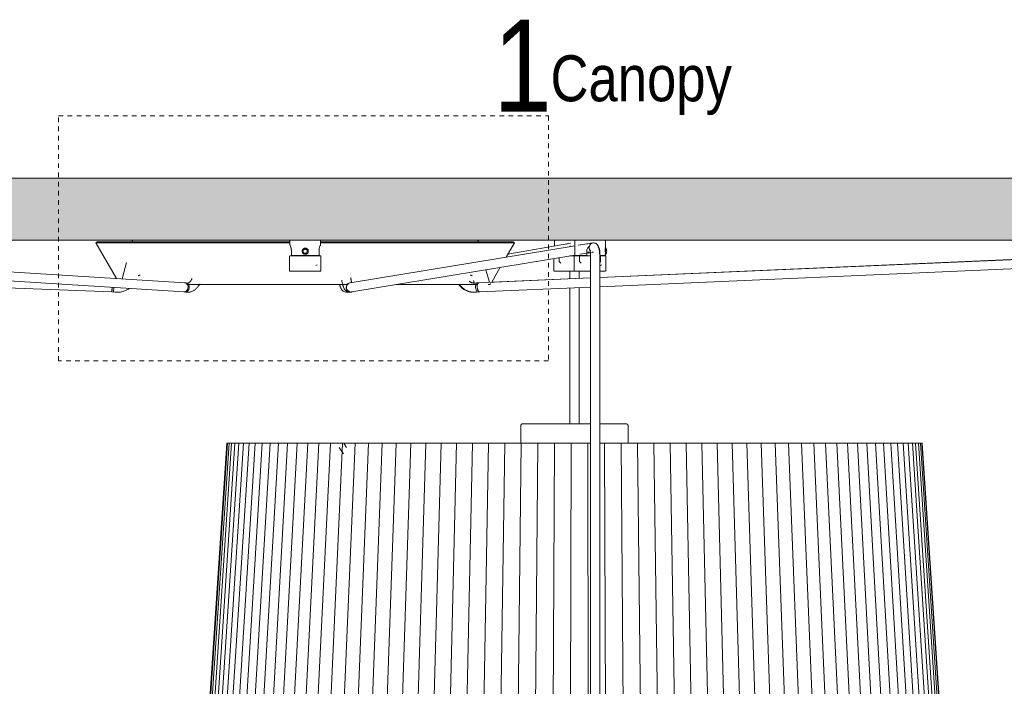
# Model space of a CAD drawing. Header units: millimetres. Extents: x 5395 to 10087, y 397 to 7363.
# Tile 9 of 14: x 6408 to 7051, y 1709 to 2144. Entities that reach past the tile are written whole.
import ezdxf

# ---------------------------------------------------------------- set-up
doc = ezdxf.new("R2010")
doc.units = ezdxf.units.MM
doc.linetypes.add('Dash', pattern=[6, 3, -3])
doc.layers.add('A-ANNO-DIMS', color=7, linetype='Dash', lineweight=9, true_color=0xd2d2d2)
for name, color, linetype, lineweight in [('A-CLNG', 7, 'Continuous', 9), ('E-LITE-EQPM', 7, 'Continuous', 20), ('G-ANNO-TEXT', 7, 'Continuous', 9)]:
    doc.layers.add(name, color=color, linetype=linetype, lineweight=lineweight)
doc.styles.add('Arial Narrow_1', font='ARIALN.TTF', dxfattribs={"height": 60})
doc.styles.add('Arial Narrow_2', font='ARIALN.TTF', dxfattribs={"height": 30})

# ---------------------------------------------------------------- blocks, each defined once
blk = doc.blocks.new('64314-7L   _Suspended_tensor - 64314-44-7L SAMBA Black_ribbon beige pendant lamp ø450-7L-545827-Alzado_PDF')
at = {"layer": 'E-LITE-EQPM', "lineweight": 9}
for p, q in [((6756.8, 2000), (6756.8, 1996.18)), ((6770.1, 2000), (6770.1, 1990)), ((6770.3, 2000), (6782.47, 2000)), ((6782.47, 2000), (6789.82, 2000)), ((6790.11, 1990), (6790.11, 2000)), ((6515.43, 1972.23), (6112.26, 1997.36)), ((6458.28, 1998.89), (6457.42, 1998.39)), ((6457.42, 1998.39), (6470.93, 1975)), ((6457.42, 1998.39), (6584.11, 1998.39)), ((6458.28, 1998.89), (6584.1, 1998.89)), ((6481.1, 1999.42), (6480.96, 1998.89)), ((6604.11, 1998.39), (6730.8, 1998.39)), ((6604.12, 1998.89), (6729.94, 1998.89)), ((6770.31, 1996.38), (6623.47, 1972.19)), ((6707.26, 1998.89), (6707.12, 1999.42)), ((6725.35, 1988.96), (6730.8, 1998.39)), ((6766.28, 1997.91), (6726.44, 1990.84)), ((6730.8, 1998.39), (6729.94, 1998.89)), ((6779.61, 1997.91), (6772.3, 1996.71)), ((6782.27, 1998.21), (6782.7, 1998.21)), ((7292.26, 1997.68), (6786.45, 1975.69)), ((7294.11, 1997.6), (6786.45, 1975.64)), ((6790.53, 1994.8), (6789.74, 1994.8)), ((6112.39, 1991.34), (6515.06, 1966.24)), ((6624.44, 1966.27), (6770.2, 1990.28)), ((6756.51, 1988.07), (6756.51, 1979.77)), ((6759.87, 1988.62), (6759.87, 1986)), ((6768.18, 1989.77), (6768.51, 1989.77)), ((6769.79, 1989.77), (6768.2, 1989.77)), ((6768.51, 1989.77), (6769.82, 1989.77)), ((6770.41, 1990), (6769.08, 1990)), ((6769.81, 1989.27), (6769.81, 1979.77)), ((6769.87, 1990), (6769.87, 1989.7)), ((6778, 1990), (6770.19, 1990)), ((6773.17, 1990), (6773.17, 1986)), ((6773.35, 1990.8), (6780.59, 1991.99)), ((6777.14, 1989.7), (6777.14, 1990)), ((6777.26, 1989.77), (6778.26, 1989.77)), ((6780.42, 1989.77), (6777.29, 1989.77)), ((6778, 1990), (6778, 1992.66)), ((6778.26, 1989.77), (6780.43, 1989.77)), ((6780.46, 1989.48), (6780.46, 1983.84)), ((6782.27, 1992.21), (6782.32, 1992.21)), ((6786.45, 1969.64), (7294.5, 1991.62)), ((6786.46, 1983.84), (6786.46, 1989.48)), ((6786.47, 1992.66), (6786.47, 1990)), ((6790.11, 1990), (6786.47, 1990)), ((6787.23, 1989.77), (6786.66, 1989.77)), ((6787.04, 1986), (6787.04, 1990)), ((6789.87, 1990.8), (6790.53, 1990.8)), ((6790.89, 1993.28), (6790.09, 1993.28)), ((6790.4, 1979.77), (6790.4, 1989.27)), ((6790.75, 1991.52), (6790.78, 1991.82)), ((6477.36, 1985.46), (6474.5, 1974.78)), ((6714.14, 1973.22), (6712.12, 1980.75)), ((6715.87, 1972.54), (6721.51, 1982.3)), ((6759.87, 1986), (6761.06, 1985)), ((6773.17, 1986), (6774.35, 1985)), ((6780.46, 1983.84), (6780.46, 1280)), ((6786.45, 1985.51), (6787.04, 1986)), ((6786.45, 1983.35), (6787.88, 1983.84)), ((6786.46, 1280), (6786.46, 1983.84)), ((6112.86, 1980.08), (6467.89, 1966.24)), ((6485.94, 1977.09), (6486.2, 1977.09)), ((6780.46, 1975.38), (6707.62, 1972.23)), ((6780.46, 1975.43), (6715.91, 1972.62)), ((6756.76, 1979.77), (6764.54, 1979.77)), ((6764.54, 1979.77), (6770.13, 1979.77)), ((6766.92, 1979.77), (6766.92, 1974.82)), ((6770.02, 1979.77), (6780.45, 1979.77)), ((6772.92, 1975.08), (6772.92, 1979.77)), ((6786.56, 1979.77), (6790.1, 1979.77)), ((6467.8, 1967.12), (6467.86, 1967.74)), ((6467.8, 1967.12), (6467.86, 1967.74)), ((6467.86, 1967.74), (6467.93, 1968.46)), ((6467.86, 1967.74), (6467.93, 1968.46)), ((6467.94, 1967.73), (6467.92, 1967.11)), ((6467.93, 1968.46), (6468, 1969.19)), ((6467.93, 1968.46), (6468, 1969.19)), ((6467.97, 1968.46), (6467.94, 1967.74)), ((6468, 1969.19), (6467.97, 1968.46)), ((6468.88, 1966.14), (6469.16, 1969.12)), ((6516.42, 1972.09), (6515.69, 1972.2)), ((6517.15, 1971.98), (6515.69, 1972.2)), ((6622.85, 1972.02), (6622.3, 1971.8)), ((6622.85, 1972.02), (6622.57, 1971.91)), ((6704.46, 1972.06), (6704.01, 1973.74)), ((6707.44, 1972.22), (6705.34, 1972)), ((6707.44, 1972.22), (6706.39, 1972.11)), ((6707.88, 1966.24), (6780.46, 1969.38)), ((6714.35, 1971.07), (6714.06, 1971.07)), ((6766.92, 1968.8), (6766.92, 1880)), ((6772.92, 1879.97), (6772.92, 1969.06)), ((6467.72, 1966.25), (6467.76, 1966.64)), ((6467.72, 1966.25), (6467.76, 1966.64)), ((6467.72, 1966.25), (6468.88, 1966.14)), ((6467.72, 1966.25), (6470.05, 1966.03)), ((6467.76, 1966.65), (6467.8, 1967.12)), ((6467.76, 1966.65), (6467.8, 1967.12)), ((6467.9, 1966.63), (6467.89, 1966.24)), ((6467.92, 1967.11), (6467.9, 1966.64)), ((6514.8, 1966.27), (6515.53, 1966.16)), ((6514.8, 1966.27), (6516.26, 1966.05)), ((6624.51, 1966.23), (6624.93, 1966.39)), ((6705.38, 1966.03), (6705.76, 1966.07)), ((6705.96, 1966.03), (6708.06, 1966.25)), ((6707.01, 1966.14), (6708.06, 1966.25)), ((6734.91, 1879.05), (6734.91, 1867.5)), ((6804.91, 1867.49), (6804.91, 1879.05)), ((6542.82, 1867.5), (6519.48, 1517.5)), ((6543.35, 1867.5), (6520.04, 1517.5)), ((6544.4, 1867.5), (6521.17, 1517.5)), ((6545.98, 1867.5), (6522.88, 1517.5)), ((6548.07, 1867.5), (6525.16, 1517.5)), ((6550.67, 1867.5), (6528, 1517.5)), ((6553.78, 1867.5), (6531.4, 1517.5)), ((6557.39, 1867.5), (6535.35, 1517.5)), ((6561.48, 1867.5), (6539.84, 1517.5)), ((6543.19, 1867.49), (6542.81, 1867.5)), ((6542.82, 1867.5), (6543.35, 1867.46)), ((6543.19, 1867.47), (6543.35, 1867.5)), ((6543.35, 1867.5), (6543.74, 1867.47)), ((6543.67, 1867.49), (6543.35, 1867.5)), ((6543.67, 1867.47), (6544.4, 1867.5)), ((6544.4, 1867.5), (6544.79, 1867.47)), ((6544.67, 1867.5), (6544.4, 1867.5)), ((6544.67, 1867.47), (6545.98, 1867.5)), ((6566.06, 1867.5), (6544.86, 1517.5)), ((6545.98, 1867.5), (6546.36, 1867.47)), ((6546.19, 1867.5), (6545.98, 1867.5)), ((6546.19, 1867.47), (6548.07, 1867.5)), ((6548.07, 1867.5), (6548.45, 1867.47)), ((6548.45, 1867.48), (6550.67, 1867.5)), ((6571.11, 1867.5), (6550.4, 1517.5)), ((6550.67, 1867.5), (6551.05, 1867.47)), ((6551.05, 1867.48), (6553.78, 1867.5)), ((6553.78, 1867.5), (6554.15, 1867.47)), ((6554.15, 1867.48), (6557.39, 1867.5)), ((6576.61, 1867.5), (6556.44, 1517.5)), ((6557.39, 1867.5), (6557.76, 1867.47)), ((6557.76, 1867.48), (6561.48, 1867.5)), ((6561.48, 1867.5), (6561.85, 1867.47)), ((6561.85, 1867.48), (6566.06, 1867.5)), ((6582.57, 1867.5), (6562.98, 1517.5)), ((6566.06, 1867.5), (6566.42, 1867.47)), ((6566.42, 1867.48), (6571.11, 1867.5)), ((6588.95, 1867.5), (6570, 1517.5)), ((6571.11, 1867.5), (6571.45, 1867.47)), ((6571.45, 1867.48), (6576.61, 1867.5)), ((6576.61, 1867.5), (6576.95, 1867.47)), ((6576.95, 1867.48), (6582.57, 1867.5)), ((6595.75, 1867.5), (6577.47, 1517.5)), ((6582.57, 1867.5), (6582.89, 1867.47)), ((6582.89, 1867.48), (6588.95, 1867.5)), ((6602.95, 1867.5), (6585.39, 1517.5)), ((6588.95, 1867.5), (6589.26, 1867.47)), ((6589.26, 1867.48), (6595.75, 1867.5)), ((6610.54, 1867.5), (6593.73, 1517.5)), ((6595.75, 1867.5), (6596.05, 1867.47)), ((6596.05, 1867.48), (6602.95, 1867.5)), ((6618.49, 1867.5), (6602.49, 1517.5)), ((6602.95, 1867.5), (6603.24, 1867.47)), ((6603.24, 1867.48), (6610.54, 1867.5)), ((6610.54, 1867.5), (6610.82, 1867.47)), ((6610.82, 1867.48), (6618.49, 1867.5)), ((6626.79, 1867.5), (6611.62, 1517.5)), ((6618.49, 1867.5), (6618.76, 1867.47)), ((6618.76, 1867.48), (6626.79, 1867.5)), ((6621.09, 1864.63), (6619.53, 1866.93)), ((6635.43, 1867.5), (6621.12, 1517.5)), ((6626.79, 1867.5), (6627.07, 1867.47)), ((6627.07, 1867.48), (6635.43, 1867.5)), ((6644.37, 1867.5), (6630.97, 1517.5)), ((6635.43, 1867.5), (6635.67, 1867.47)), ((6635.67, 1867.48), (6644.37, 1867.5)), ((6653.6, 1867.5), (6641.13, 1517.5)), ((6644.37, 1867.5), (6644.59, 1867.47)), ((6644.59, 1867.48), (6653.6, 1867.5)), ((6663.1, 1867.5), (6651.6, 1517.5)), ((6653.6, 1867.5), (6653.81, 1867.47)), ((6653.81, 1867.48), (6663.1, 1867.5)), ((6672.85, 1867.5), (6662.33, 1517.5)), ((6663.1, 1867.5), (6663.3, 1867.47)), ((6663.3, 1867.48), (6672.85, 1867.5)), ((6672.85, 1867.5), (6673.03, 1867.47)), ((6673.03, 1867.48), (6682.82, 1867.5)), ((6682.82, 1867.5), (6673.31, 1517.5)), ((6682.82, 1867.48), (6692.99, 1867.5)), ((6692.99, 1867.5), (6684.52, 1517.5)), ((6692.99, 1867.48), (6703.34, 1867.5)), ((6703.34, 1867.5), (6695.92, 1517.5)), ((6703.34, 1867.48), (6713.85, 1867.5)), ((6713.85, 1867.5), (6707.49, 1517.5)), ((6713.85, 1867.48), (6724.48, 1867.5)), ((6724.48, 1867.5), (6719.21, 1517.5)), ((6724.48, 1867.48), (6735.21, 1867.5)), ((6735.21, 1867.5), (6731.04, 1517.5)), ((6735.21, 1867.48), (6746.03, 1867.5)), ((6746.03, 1867.5), (6742.97, 1517.5)), ((6746.03, 1867.48), (6756.9, 1867.5)), ((6756.9, 1867.5), (6754.95, 1517.5)), ((6756.9, 1867.48), (6767.8, 1867.5)), ((6767.8, 1867.5), (6766.97, 1517.5)), ((6767.8, 1867.48), (6778.71, 1867.5)), ((6778.71, 1867.5), (6779, 1517.5)), ((6778.71, 1867.48), (6780.46, 1867.48)), ((6786.45, 1867.49), (6789.59, 1867.5)), ((6789.59, 1867.48), (6800.43, 1867.5)), ((6789.59, 1867.5), (6791, 1517.5)), ((6800.43, 1867.48), (6811.2, 1867.5)), ((6800.43, 1867.5), (6802.96, 1517.5)), ((6811.2, 1867.48), (6821.88, 1867.5)), ((6811.2, 1867.5), (6814.84, 1517.5)), ((6821.88, 1867.48), (6832.43, 1867.5)), ((6821.88, 1867.5), (6826.62, 1517.5)), ((6832.43, 1867.48), (6842.84, 1867.5)), ((6832.43, 1867.5), (6838.26, 1517.5)), ((6842.84, 1867.48), (6853.08, 1867.5)), ((6842.84, 1867.5), (6849.75, 1517.5)), ((6853.08, 1867.5), (6861.05, 1517.5)), ((6853.09, 1867.48), (6863.13, 1867.5)), ((6863.13, 1867.5), (6872.15, 1517.5)), ((6863.14, 1867.48), (6872.97, 1867.5)), ((6872.97, 1867.48), (6882.57, 1867.5)), ((6872.97, 1867.5), (6883.01, 1517.5)), ((6882.57, 1867.48), (6891.91, 1867.5)), ((6882.57, 1867.5), (6893.6, 1517.5)), ((6891.91, 1867.48), (6900.96, 1867.5)), ((6891.91, 1867.5), (6903.92, 1517.5)), ((6900.96, 1867.48), (6909.72, 1867.5)), ((6900.96, 1867.5), (6913.92, 1517.5)), ((6909.72, 1867.48), (6918.15, 1867.5)), ((6909.72, 1867.5), (6923.59, 1517.5)), ((6918.15, 1867.48), (6926.24, 1867.5)), ((6918.15, 1867.5), (6932.91, 1517.5)), ((6926.24, 1867.48), (6933.97, 1867.5)), ((6926.24, 1867.5), (6941.85, 1517.5)), ((6933.97, 1867.48), (6941.32, 1867.5)), ((6933.97, 1867.5), (6950.39, 1517.5)), ((6941.32, 1867.48), (6948.28, 1867.5)), ((6941.32, 1867.5), (6958.52, 1517.5)), ((6948.28, 1867.48), (6954.82, 1867.5)), ((6948.28, 1867.5), (6966.21, 1517.5)), ((6954.82, 1867.48), (6960.94, 1867.5)), ((6954.82, 1867.5), (6973.45, 1517.5)), ((6960.94, 1867.48), (6966.62, 1867.5)), ((6960.94, 1867.5), (6980.22, 1517.5)), ((6966.62, 1867.48), (6971.84, 1867.5)), ((6966.62, 1867.5), (6986.51, 1517.5)), ((6971.84, 1867.48), (6976.6, 1867.5)), ((6971.84, 1867.5), (6992.3, 1517.5)), ((6976.6, 1867.48), (6980.88, 1867.5)), ((6976.6, 1867.5), (6997.57, 1517.5)), ((6980.88, 1867.48), (6984.68, 1867.5)), ((6980.88, 1867.5), (7002.32, 1517.5)), ((6984.68, 1867.48), (6987.98, 1867.5)), ((6984.68, 1867.5), (7006.53, 1517.5)), ((6987.98, 1867.48), (6990.77, 1867.5)), ((6987.98, 1867.5), (7010.2, 1517.5)), ((6990.77, 1867.5), (7013.31, 1517.5)), ((6990.77, 1867.48), (6992.72, 1867.5)), ((6992.72, 1867.5), (7015.49, 1517.5)), ((6992.99, 1867.5), (6992.8, 1867.49)), ((6992.8, 1867.48), (6994.58, 1867.5)), ((6994.78, 1867.5), (6994.58, 1867.49)), ((6994.58, 1867.48), (6995.92, 1867.5)), ((6994.58, 1867.5), (7017.56, 1517.5)), ((6995.92, 1867.48), (6996.74, 1867.5)), ((6995.92, 1867.5), (7019.07, 1517.5)), ((6996.28, 1867.48), (6996.05, 1867.5)), ((6996.74, 1867.49), (6997.03, 1867.5)), ((6996.74, 1867.5), (7020, 1517.5)), ((6997.03, 1867.5), (7020.36, 1517.5)), ((6616.22, 1864.68), (6619.1, 1860.43))]:
    blk.add_line(p, q, dxfattribs=at)
at = {"layer": 'E-LITE-EQPM', "lineweight": 9, "flags": 128}
for points in [[(6481.1, 1999.42), (6481.11, 1999.45), (6481.12, 1999.48), (6481.13, 1999.51), (6481.14, 1999.54), (6481.15, 1999.57), (6481.17, 1999.6), (6481.18, 1999.62), (6481.2, 1999.65), (6481.22, 1999.67), (6481.24, 1999.7), (6481.26, 1999.72), (6481.28, 1999.75), (6481.3, 1999.77), (6481.32, 1999.79), (6481.35, 1999.81), (6481.37, 1999.83), (6481.39, 1999.85), (6481.42, 1999.87), (6481.45, 1999.89), (6481.47, 1999.9), (6481.5, 1999.92), (6481.53, 1999.93), (6481.56, 1999.94), (6481.59, 1999.95), (6481.62, 1999.96), (6481.65, 1999.97), (6481.68, 1999.98), (6481.71, 1999.99), (6481.74, 1999.99), (6481.77, 2000), (6481.8, 2000), (6481.83, 2000), (6481.85, 2000)], [(6706.36, 2000), (6706.4, 2000), (6706.43, 2000), (6706.46, 1999.99), (6706.49, 1999.99), (6706.52, 1999.98), (6706.55, 1999.98), (6706.58, 1999.97), (6706.61, 1999.96), (6706.64, 1999.95), (6706.67, 1999.94), (6706.7, 1999.93), (6706.73, 1999.91), (6706.75, 1999.9), (6706.78, 1999.88), (6706.81, 1999.86), (6706.83, 1999.85), (6706.86, 1999.83), (6706.88, 1999.81), (6706.9, 1999.79), (6706.92, 1999.76), (6706.95, 1999.74), (6706.97, 1999.72), (6706.99, 1999.69), (6707, 1999.67), (6707.02, 1999.64), (6707.04, 1999.61), (6707.05, 1999.59), (6707.07, 1999.56), (6707.08, 1999.53), (6707.09, 1999.5), (6707.1, 1999.47), (6707.11, 1999.44), (6707.12, 1999.42)], [(6767.4, 1998.09), (6767.08, 1998.06), (6765.39, 1997.6), (6764.83, 1997.37)], [(6782.27, 1998.21), (6780.48, 1998.06), (6778.73, 1997.62), (6778.14, 1997.4)], [(6779.95, 1993.6), (6779.96, 1993.59), (6779.97, 1993.57), (6779.99, 1993.52), (6780.01, 1993.46), (6780.03, 1993.39), (6780.06, 1993.3), (6780.08, 1993.2), (6780.11, 1993.09), (6780.14, 1992.97), (6780.17, 1992.84), (6780.2, 1992.7), (6780.22, 1992.55), (6780.25, 1992.39), (6780.27, 1992.23), (6780.3, 1992.05), (6780.32, 1991.88), (6780.34, 1991.69), (6780.36, 1991.51), (6780.38, 1991.31), (6780.39, 1991.12), (6780.41, 1990.92), (6780.42, 1990.71), (6780.43, 1990.51), (6780.44, 1990.3), (6780.45, 1990.09), (6780.45, 1989.88), (6780.45, 1989.66), (6780.46, 1989.48)], [(6784.74, 1997.19), (6784.92, 1996.95), (6785.07, 1996.73), (6785.2, 1996.51), (6785.32, 1996.29), (6785.42, 1996.08), (6785.51, 1995.87), (6785.59, 1995.66), (6785.67, 1995.44), (6785.74, 1995.23), (6785.81, 1995.02), (6785.87, 1994.8), (6785.92, 1994.58), (6785.98, 1994.36), (6786.03, 1994.13), (6786.07, 1993.9), (6786.12, 1993.67), (6786.16, 1993.43), (6786.2, 1993.19), (6786.23, 1992.95), (6786.26, 1992.7), (6786.29, 1992.45), (6786.32, 1992.2), (6786.35, 1991.94), (6786.37, 1991.68), (6786.39, 1991.42), (6786.41, 1991.16), (6786.42, 1990.89), (6786.43, 1990.63), (6786.44, 1990.36), (6786.45, 1990.09), (6786.45, 1989.82), (6786.46, 1989.55), (6786.46, 1989.48)], [(6771.65, 1989.77), (6771.42, 1989.77), (6771.07, 1989.77), (6770.71, 1989.77), (6770.35, 1989.77), (6769.98, 1989.77), (6769.61, 1989.77), (6769.23, 1989.77), (6768.85, 1989.77), (6768.47, 1989.77), (6768.08, 1989.77), (6767.69, 1989.77), (6767.3, 1989.77), (6767, 1989.77)], [(6768.26, 1989.77), (6768.64, 1989.77), (6768.95, 1989.77)], [(6768.95, 1989.77), (6769.33, 1989.77), (6769.71, 1989.77)], [(6769.81, 1989.27), (6769.81, 1989.29), (6769.81, 1989.31), (6769.81, 1989.33), (6769.82, 1989.35), (6769.82, 1989.37), (6769.82, 1989.39), (6769.83, 1989.41), (6769.83, 1989.43), (6769.84, 1989.45), (6769.85, 1989.47), (6769.86, 1989.48), (6769.87, 1989.5), (6769.88, 1989.52), (6769.89, 1989.54), (6769.9, 1989.55), (6769.91, 1989.57), (6769.92, 1989.59), (6769.93, 1989.6), (6769.95, 1989.62), (6769.96, 1989.63), (6769.98, 1989.65), (6769.99, 1989.66), (6770.01, 1989.67), (6770.02, 1989.68), (6770.04, 1989.69), (6770.06, 1989.7), (6770.08, 1989.71), (6770.09, 1989.72), (6770.11, 1989.73), (6770.13, 1989.74), (6770.15, 1989.75), (6770.17, 1989.75), (6770.19, 1989.76), (6770.21, 1989.76), (6770.23, 1989.77), (6770.25, 1989.77), (6770.27, 1989.77), (6770.29, 1989.77), (6770.31, 1989.77), (6770.31, 1989.77)], [(6780.46, 1989.77), (6780.09, 1989.77), (6779.7, 1989.77), (6779.31, 1989.77), (6778.92, 1989.77), (6778.53, 1989.77), (6778.15, 1989.77), (6777.77, 1989.77), (6777.39, 1989.77), (6777.01, 1989.77), (6776.64, 1989.77), (6776.28, 1989.77), (6775.92, 1989.77), (6775.57, 1989.77), (6775.23, 1989.77), (6774.89, 1989.77), (6774.57, 1989.77), (6774.25, 1989.77), (6773.94, 1989.77), (6773.64, 1989.77), (6773.35, 1989.77), (6773.07, 1989.77), (6772.81, 1989.77), (6772.55, 1989.77), (6772.31, 1989.77), (6772.08, 1989.77), (6771.86, 1989.77), (6771.66, 1989.77), (6771.46, 1989.77), (6771.29, 1989.77), (6771.12, 1989.77), (6770.98, 1989.77), (6770.84, 1989.77), (6770.72, 1989.77), (6770.62, 1989.77), (6770.53, 1989.77), (6770.45, 1989.77), (6770.4, 1989.77), (6770.35, 1989.77), (6770.33, 1989.77), (6770.31, 1989.77), (6770.31, 1989.77)], [(6770.31, 1989.77), (6770.32, 1989.77), (6770.35, 1989.77), (6770.38, 1989.77), (6770.44, 1989.77), (6770.51, 1989.77), (6770.59, 1989.77), (6770.7, 1989.77), (6770.81, 1989.77), (6770.94, 1989.77), (6771.09, 1989.77), (6771.25, 1989.77), (6771.42, 1989.77), (6771.61, 1989.77), (6771.81, 1989.77), (6772.02, 1989.77), (6772.25, 1989.77), (6772.49, 1989.77), (6772.74, 1989.77), (6773.01, 1989.77)], [(6777.3, 1989.77), (6777.67, 1989.77), (6777.79, 1989.77)], [(6777.79, 1989.77), (6778.17, 1989.77), (6778.55, 1989.77), (6778.94, 1989.77), (6779.33, 1989.77), (6779.72, 1989.77), (6780.11, 1989.77), (6780.42, 1989.77)], [(6782.27, 1992.21), (6781.48, 1992.15), (6781.06, 1992.04)], [(6789.89, 1989.77), (6789.88, 1989.77), (6789.86, 1989.77), (6789.82, 1989.77), (6789.77, 1989.77), (6789.7, 1989.77), (6789.61, 1989.77), (6789.51, 1989.77), (6789.39, 1989.77), (6789.26, 1989.77), (6789.12, 1989.77), (6788.96, 1989.77), (6788.78, 1989.77), (6788.6, 1989.77), (6788.4, 1989.77), (6788.18, 1989.77), (6787.95, 1989.77), (6787.71, 1989.77), (6787.46, 1989.77), (6787.2, 1989.77), (6786.92, 1989.77), (6786.64, 1989.77), (6786.43, 1989.77)], [(6787.13, 1989.77), (6787.4, 1989.77), (6787.65, 1989.77), (6787.9, 1989.77), (6788.13, 1989.77), (6788.34, 1989.77), (6788.55, 1989.77), (6788.74, 1989.77), (6788.92, 1989.77), (6789.08, 1989.77), (6789.23, 1989.77), (6789.36, 1989.77), (6789.48, 1989.77), (6789.59, 1989.77), (6789.68, 1989.77), (6789.75, 1989.77), (6789.81, 1989.77), (6789.85, 1989.77), (6789.88, 1989.77), (6789.89, 1989.77), (6789.89, 1989.77)], [(6789.89, 1989.77), (6789.91, 1989.77), (6789.93, 1989.77), (6789.95, 1989.77), (6789.97, 1989.77), (6789.99, 1989.76), (6790.01, 1989.76), (6790.03, 1989.75), (6790.05, 1989.75), (6790.07, 1989.74), (6790.09, 1989.73), (6790.11, 1989.73), (6790.12, 1989.72), (6790.14, 1989.71), (6790.16, 1989.7), (6790.18, 1989.69), (6790.19, 1989.67), (6790.21, 1989.66), (6790.22, 1989.65), (6790.24, 1989.64), (6790.25, 1989.62), (6790.27, 1989.61), (6790.28, 1989.59), (6790.29, 1989.58), (6790.3, 1989.56), (6790.32, 1989.54), (6790.33, 1989.52), (6790.34, 1989.51), (6790.34, 1989.49), (6790.35, 1989.47), (6790.36, 1989.45), (6790.37, 1989.43), (6790.37, 1989.41), (6790.38, 1989.39), (6790.38, 1989.38), (6790.39, 1989.36), (6790.39, 1989.34), (6790.39, 1989.32), (6790.39, 1989.3), (6790.4, 1989.27), (6790.4, 1989.27)], [(6485.09, 1976.71), (6485.11, 1976.74), (6485.14, 1976.77), (6485.17, 1976.8), (6485.19, 1976.83), (6485.22, 1976.86), (6485.25, 1976.88), (6485.28, 1976.9), (6485.32, 1976.93), (6485.35, 1976.95), (6485.38, 1976.97), (6485.42, 1976.98), (6485.45, 1977), (6485.49, 1977.02), (6485.52, 1977.03), (6485.56, 1977.04), (6485.6, 1977.05), (6485.64, 1977.06), (6485.67, 1977.07), (6485.71, 1977.08), (6485.75, 1977.08), (6485.79, 1977.09), (6485.83, 1977.09), (6485.86, 1977.09)], [(6486.3, 1977.09), (6486, 1977.09), (6485.86, 1977.09), (6485.86, 1977.09)], [(6517.33, 1971.97), (6517.41, 1971.97), (6517.49, 1971.98), (6517.57, 1971.99), (6517.65, 1972.01), (6517.74, 1972.04), (6517.84, 1972.07), (6517.94, 1972.11), (6518.05, 1972.17), (6518.16, 1972.23), (6518.27, 1972.3), (6518.4, 1972.39), (6518.52, 1972.49), (6518.65, 1972.61), (6518.79, 1972.73), (6518.92, 1972.87), (6519.06, 1973.03), (6519.19, 1973.2), (6519.33, 1973.38), (6519.47, 1973.58), (6519.6, 1973.79), (6519.73, 1974.02), (6519.86, 1974.26), (6519.98, 1974.5), (6520.1, 1974.77), (6520.22, 1975.04)], [(6624.41, 1972.33), (6624.35, 1972.56), (6624.29, 1972.8), (6624.23, 1973.06), (6624.17, 1973.34), (6624.11, 1973.63), (6624.06, 1973.93), (6624.01, 1974.24), (6623.96, 1974.56), (6623.91, 1974.9), (6623.87, 1975.25), (6623.83, 1975.6)], [(6702.36, 1977.09), (6702.27, 1977.09), (6702.02, 1977.09), (6701.77, 1977.09)], [(6701.92, 1977.09), (6702.22, 1977.09), (6702.36, 1977.09), (6702.36, 1977.09)], [(6702.36, 1977.09), (6702.4, 1977.09), (6702.44, 1977.09), (6702.48, 1977.08), (6702.52, 1977.08), (6702.55, 1977.07), (6702.59, 1977.06), (6702.63, 1977.05), (6702.67, 1977.04), (6702.7, 1977.03), (6702.74, 1977.01), (6702.78, 1977), (6702.81, 1976.98), (6702.85, 1976.96), (6702.88, 1976.94), (6702.91, 1976.92), (6702.94, 1976.9), (6702.97, 1976.87), (6703, 1976.85), (6703.03, 1976.82), (6703.06, 1976.79), (6703.09, 1976.77), (6703.11, 1976.74), (6703.14, 1976.71)], [(6471.33, 1965.97), (6471.88, 1965.98), (6472.43, 1966.01), (6472.98, 1966.07), (6473.53, 1966.15), (6474.07, 1966.24), (6474.61, 1966.36), (6475.14, 1966.51), (6475.67, 1966.67), (6476.18, 1966.85), (6476.7, 1967.06), (6477.2, 1967.28), (6477.69, 1967.53), (6478.18, 1967.79), (6478.65, 1968.07), (6479.11, 1968.37)], [(6517.33, 1971.97), (6517.25, 1971.97), (6517.17, 1971.98), (6517.15, 1971.98)], [(6517.33, 1965.97), (6517.79, 1965.98), (6518.25, 1966.03), (6518.71, 1966.1), (6519.15, 1966.2), (6519.59, 1966.33), (6520.03, 1966.48), (6520.45, 1966.66), (6520.85, 1966.87), (6521.25, 1967.09), (6521.63, 1967.33), (6522, 1967.6), (6522.36, 1967.88), (6522.7, 1968.18), (6523.03, 1968.5), (6523.35, 1968.83), (6523.65, 1969.17), (6523.94, 1969.53), (6524.22, 1969.9), (6524.48, 1970.28), (6524.73, 1970.68), (6524.96, 1971.08), (6525.19, 1971.5)], [(6517.37, 1965.97), (6517.83, 1965.98), (6518.29, 1966.03), (6518.74, 1966.1), (6519.19, 1966.2), (6519.63, 1966.33), (6520.06, 1966.48), (6520.48, 1966.66), (6520.89, 1966.87), (6521.29, 1967.09), (6521.67, 1967.33), (6522.04, 1967.6), (6522.4, 1967.88), (6522.74, 1968.18), (6523.07, 1968.5), (6523.38, 1968.83), (6523.69, 1969.17), (6523.98, 1969.53), (6524.25, 1969.9), (6524.51, 1970.28), (6524.76, 1970.68), (6524.99, 1971.07)], [(6517.44, 1971.07), (6521.21, 1971.07), (6525.1, 1971.07), (6529.09, 1971.07), (6533.19, 1971.07), (6537.39, 1971.07), (6541.68, 1971.07), (6546.05, 1971.07), (6550.51, 1971.07), (6555.03, 1971.07), (6559.61, 1971.07), (6564.25, 1971.07), (6568.93, 1971.07), (6573.66, 1971.07), (6578.41, 1971.07), (6583.2, 1971.07), (6588, 1971.07), (6592.81, 1971.07), (6597.62, 1971.07), (6602.43, 1971.07), (6607.22, 1971.07), (6612, 1971.07), (6616.74, 1971.07), (6621.45, 1971.07)], [(6621.09, 1965.97), (6620.46, 1966.03), (6619.87, 1966.19), (6619.36, 1966.42), (6618.94, 1966.69), (6618.59, 1966.98), (6618.3, 1967.27), (6618.05, 1967.57), (6617.85, 1967.86), (6617.67, 1968.15), (6617.51, 1968.44), (6617.36, 1968.73), (6617.23, 1969.02), (6617.11, 1969.32), (6617, 1969.62), (6616.9, 1969.93), (6616.8, 1970.25), (6616.71, 1970.58), (6616.62, 1970.91)], [(6623.17, 1965.97), (6622.57, 1966.02), (6622, 1966.16), (6621.5, 1966.37), (6621.07, 1966.63), (6620.71, 1966.91), (6620.41, 1967.19), (6620.15, 1967.48), (6619.92, 1967.77), (6619.73, 1968.06), (6619.56, 1968.35), (6619.4, 1968.65), (6619.26, 1968.94), (6619.13, 1969.25), (6619.01, 1969.55), (6618.89, 1969.87), (6618.79, 1970.19), (6618.69, 1970.52), (6618.59, 1970.86), (6618.5, 1971.21), (6618.42, 1971.56), (6618.33, 1971.93), (6618.26, 1972.3), (6618.19, 1972.68), (6618.12, 1973.07), (6618.06, 1973.47), (6618, 1973.87)], [(6653.45, 1971.07), (6656.92, 1971.07), (6660.98, 1971.07), (6664.93, 1971.07), (6668.76, 1971.07), (6672.47, 1971.07), (6676.06, 1971.07), (6679.52, 1971.07), (6682.84, 1971.07), (6686.02, 1971.07), (6689.05, 1971.07), (6691.93, 1971.07), (6694.66, 1971.07), (6697.22, 1971.07), (6699.62, 1971.07), (6701.85, 1971.07), (6703.91, 1971.07), (6705.79, 1971.07), (6706.67, 1971.07)], [(6694.34, 1971.06), (6694.66, 1970.64), (6695, 1970.24), (6695.36, 1969.85), (6695.73, 1969.47), (6696.11, 1969.11), (6696.51, 1968.77), (6696.92, 1968.44), (6697.35, 1968.14), (6697.78, 1967.85), (6698.23, 1967.57), (6698.69, 1967.32), (6699.16, 1967.09), (6699.64, 1966.88), (6700.12, 1966.69), (6700.61, 1966.52), (6701.11, 1966.37), (6701.62, 1966.25), (6702.13, 1966.15), (6702.65, 1966.07), (6703.16, 1966.01), (6703.68, 1965.98), (6704.17, 1965.97)], [(6694.88, 1971.06), (6695.21, 1970.64), (6695.55, 1970.23), (6695.91, 1969.84), (6696.28, 1969.47), (6696.66, 1969.11), (6697.06, 1968.77), (6697.48, 1968.44), (6697.9, 1968.13), (6698.34, 1967.84), (6698.79, 1967.57), (6699.25, 1967.32), (6699.72, 1967.09), (6700.2, 1966.88), (6700.69, 1966.69), (6701.18, 1966.52), (6701.69, 1966.37), (6702.19, 1966.25), (6702.7, 1966.15), (6703.22, 1966.07), (6703.74, 1966.01), (6704.26, 1965.98), (6704.74, 1965.97)], [(6704.74, 1971.97), (6704.49, 1971.97), (6704.23, 1971.99), (6703.98, 1972.02), (6703.73, 1972.06), (6703.47, 1972.11), (6703.22, 1972.17), (6702.97, 1972.25), (6702.73, 1972.33), (6702.48, 1972.43), (6702.24, 1972.54), (6702, 1972.65), (6701.76, 1972.78), (6701.53, 1972.93), (6701.3, 1973.08), (6701.08, 1973.24)], [(6705.34, 1972), (6705.09, 1971.98), (6704.83, 1971.97), (6704.74, 1971.97)], [(6713.69, 1971.07), (6713.82, 1971.07), (6714.21, 1971.07), (6714.41, 1971.07), (6714.44, 1971.07)], [(6714.14, 1973.22), (6714.15, 1973.2), (6714.15, 1973.18), (6714.16, 1973.16), (6714.17, 1973.14), (6714.17, 1973.13), (6714.18, 1973.11), (6714.19, 1973.09), (6714.2, 1973.08), (6714.21, 1973.06), (6714.23, 1973.04), (6714.24, 1973.03), (6714.25, 1973.01), (6714.27, 1973), (6714.28, 1972.99), (6714.29, 1972.97), (6714.31, 1972.96), (6714.32, 1972.95), (6714.34, 1972.94), (6714.36, 1972.93), (6714.37, 1972.92), (6714.39, 1972.91), (6714.41, 1972.9), (6714.43, 1972.89), (6714.44, 1972.88), (6714.46, 1972.88), (6714.48, 1972.87), (6714.5, 1972.87), (6714.52, 1972.86), (6714.54, 1972.86), (6714.56, 1972.86), (6714.58, 1972.86), (6714.6, 1972.86), (6714.61, 1972.86)], [(6715.26, 1971.5), (6715.24, 1971.47), (6715.21, 1971.44), (6715.19, 1971.4), (6715.16, 1971.38), (6715.13, 1971.35), (6715.1, 1971.32), (6715.07, 1971.29), (6715.04, 1971.27), (6715.01, 1971.25), (6714.98, 1971.22), (6714.94, 1971.2), (6714.91, 1971.18), (6714.87, 1971.17), (6714.84, 1971.15), (6714.8, 1971.14), (6714.76, 1971.12), (6714.72, 1971.11), (6714.69, 1971.1), (6714.65, 1971.09), (6714.61, 1971.08), (6714.57, 1971.08), (6714.53, 1971.07), (6714.49, 1971.07), (6714.45, 1971.07)], [(6470.05, 1966.03), (6470.6, 1965.99), (6471.15, 1965.97), (6471.33, 1965.97)], [(6517.33, 1965.97), (6516.87, 1965.98), (6516.41, 1966.03), (6516.26, 1966.05)], [(6517.37, 1965.97), (6516.91, 1965.98), (6516.45, 1966.03)], [(6621.09, 1965.97), (6621.72, 1966.03), (6622.31, 1966.19)], [(6623.17, 1965.97), (6623.77, 1966.02), (6624.33, 1966.16), (6624.51, 1966.23)], [(6704.17, 1965.97), (6704.69, 1965.98), (6705.2, 1966.02), (6705.38, 1966.03)], [(6704.74, 1965.97), (6705.27, 1965.98), (6705.79, 1966.02), (6705.96, 1966.03)], [(6734.91, 1879.05), (6734.92, 1879.09), (6734.92, 1879.13), (6734.92, 1879.17), (6734.93, 1879.2), (6734.93, 1879.24), (6734.94, 1879.28), (6734.95, 1879.31), (6734.96, 1879.35), (6734.98, 1879.39), (6734.99, 1879.42), (6735.01, 1879.46), (6735.02, 1879.49), (6735.04, 1879.52), (6735.06, 1879.56), (6735.08, 1879.59), (6735.1, 1879.62), (6735.13, 1879.65), (6735.15, 1879.68), (6735.18, 1879.71), (6735.2, 1879.73), (6735.23, 1879.76), (6735.26, 1879.78), (6735.29, 1879.81), (6735.32, 1879.83), (6735.35, 1879.85), (6735.38, 1879.87), (6735.42, 1879.89), (6735.45, 1879.91), (6735.48, 1879.92), (6735.52, 1879.94), (6735.56, 1879.95), (6735.59, 1879.96), (6735.63, 1879.97), (6735.66, 1879.98), (6735.7, 1879.99), (6735.74, 1879.99), (6735.78, 1880), (6735.81, 1880), (6735.85, 1880), (6735.86, 1880)], [(6739.31, 1880), (6738.74, 1880), (6738.22, 1880), (6737.75, 1880), (6737.32, 1880), (6736.96, 1880), (6736.64, 1880), (6736.38, 1880), (6736.17, 1880), (6736.01, 1880), (6735.91, 1880), (6735.87, 1880), (6735.86, 1880)], [(6735.86, 1880), (6735.89, 1880), (6735.97, 1880), (6736.11, 1880), (6736.3, 1880), (6736.54, 1880), (6736.84, 1880), (6737.19, 1880), (6737.59, 1880), (6738.05, 1880), (6738.55, 1880), (6739.11, 1880), (6739.31, 1880)], [(6780.46, 1880), (6779.68, 1880), (6778.37, 1880), (6777.04, 1880), (6775.7, 1880), (6774.36, 1880), (6773, 1880), (6771.64, 1880), (6770.28, 1880), (6768.92, 1880), (6767.56, 1880), (6766.2, 1880), (6764.85, 1880), (6763.51, 1880), (6762.18, 1880), (6760.86, 1880), (6759.55, 1880), (6758.26, 1880), (6756.99, 1880), (6755.74, 1880), (6754.52, 1880), (6753.32, 1880), (6752.14, 1880), (6750.99, 1880), (6749.88, 1880), (6748.79, 1880), (6747.74, 1880), (6746.72, 1880), (6745.75, 1880), (6744.81, 1880), (6743.91, 1880), (6743.05, 1880), (6742.23, 1880), (6741.46, 1880), (6740.74, 1880), (6740.06, 1880), (6739.43, 1880), (6739.31, 1880)], [(6803.97, 1880), (6803.94, 1880), (6803.86, 1880), (6803.72, 1880), (6803.53, 1880), (6803.29, 1880), (6802.99, 1880), (6802.64, 1880), (6802.24, 1880), (6801.78, 1880), (6801.28, 1880), (6800.72, 1880), (6800.12, 1880), (6799.47, 1880), (6798.77, 1880), (6798.02, 1880), (6797.23, 1880), (6796.39, 1880), (6795.52, 1880), (6794.6, 1880), (6793.64, 1880), (6792.64, 1880), (6791.61, 1880), (6790.54, 1880), (6789.44, 1880), (6788.31, 1880), (6787.15, 1880), (6786.45, 1880)], [(6800.52, 1880), (6801.09, 1880), (6801.61, 1880), (6802.08, 1880), (6802.51, 1880), (6802.87, 1880), (6803.19, 1880), (6803.45, 1880), (6803.66, 1880), (6803.82, 1880), (6803.92, 1880), (6803.96, 1880), (6803.97, 1880)], [(6803.97, 1880), (6804, 1880), (6804.04, 1880), (6804.08, 1879.99), (6804.12, 1879.99), (6804.16, 1879.98), (6804.19, 1879.97), (6804.23, 1879.96), (6804.26, 1879.95), (6804.3, 1879.94), (6804.34, 1879.93), (6804.37, 1879.91), (6804.4, 1879.89), (6804.44, 1879.87), (6804.47, 1879.86), (6804.5, 1879.83), (6804.53, 1879.81), (6804.56, 1879.79), (6804.59, 1879.76), (6804.62, 1879.74), (6804.65, 1879.71), (6804.67, 1879.68), (6804.7, 1879.66), (6804.72, 1879.63), (6804.74, 1879.6), (6804.76, 1879.56), (6804.78, 1879.53), (6804.8, 1879.5), (6804.82, 1879.46), (6804.84, 1879.43), (6804.85, 1879.4), (6804.86, 1879.36), (6804.88, 1879.32), (6804.89, 1879.29), (6804.89, 1879.25), (6804.9, 1879.21), (6804.91, 1879.18), (6804.91, 1879.14), (6804.91, 1879.1), (6804.91, 1879.06), (6804.91, 1879.05)]]:
    blk.add_lwpolyline(points, dxfattribs=at)
at = {"layer": 'E-LITE-EQPM', "lineweight": 9}
for centre, major_axis, ratio, start_param, end_param in [((6790.53, 1992.8), (0, 2), 0.23668, 3.141593, 6.283185), ((6779.25, 1994.62), (-1.11, 2.79), 0.967332, 2.306335, 2.775139), ((6780.1, 1994.95), (-0.49, 2.96), 0.97085, 2.459425, 2.721224), ((6779.25, 1994.62), (-1.11, 2.79), 0.967332, 2.775139, 3.141593), ((6515.25, 1969.23), (0.19, 2.99), 0.779752, 4.76096, 6.331757), ((6515.25, 1969.23), (0.45, 2.97), 0.776926, 4.043129, 6.399324), ((6515.25, 1969.23), (0.45, 2.97), 0.776926, 4.043129, 6.399324), ((6515.97, 1969.13), (0.45, 2.97), 0.776926, 3.257731, 6.283185), ((6515.97, 1969.13), (0.45, 2.97), 0.776926, 0.015867, 0.116138), ((6515.25, 1969.23), (0.19, 2.99), 0.779752, 3.975562, 4.499161), ((6623.68, 1969.13), (-1.11, 2.79), 0.967332, 0.157145, 2.775139), ((6623.96, 1969.23), (-1.11, 2.79), 0.967332, 0.23913, 2.51334), ((6623.96, 1969.23), (-1.11, 2.79), 0.967332, 0.23913, 2.51334), ((6623.96, 1969.23), (-0.49, 2.96), 0.97085, 0, 1.673078), ((6623.96, 1969.23), (-1.11, 2.79), 0.967332, 6.178531, 6.440331), ((6623.96, 1969.23), (-1.11, 2.79), 0.967332, 6.178531, 6.440331), ((6706.7, 1969.13), (-0.31, 2.98), 0.431676, 6.238232, 9.379825), ((6707.75, 1969.23), (-0.31, 2.98), 0.431676, 6.238232, 8.332627), ((6707.75, 1969.23), (-0.31, 2.98), 0.431676, 6.238232, 8.332627), ((6707.75, 1969.23), (-0.13, 3), 0.433246, 0.243058, 1.552055), ((6707.75, 1969.23), (-0.13, 3), 0.433246, 1.813855, 2.075654), ((6707.75, 1969.23), (-0.13, 3), 0.433246, 2.076568, 2.337454), ((6707.75, 1969.23), (-0.31, 2.98), 0.431676, 2.050374, 2.311241), ((6707.75, 1969.23), (-0.31, 2.98), 0.431676, 2.050374, 2.311241), ((6707.75, 1969.23), (-0.13, 3), 0.433246, 6.264444, 6.283185), ((6515.25, 1969.23), (0.45, 2.97), 0.776926, 3.257731, 4.041551), ((6515.25, 1969.23), (0.45, 2.97), 0.776926, 3.257731, 4.041551), ((6515.97, 1969.13), (0.45, 2.97), 0.776926, 3.141593, 3.257731), ((6516.01, 1969.13), (0.45, 2.97), 0.777167, 3.141593, 3.224955), ((6515.25, 1969.23), (0.19, 2.99), 0.779752, 3.451963, 3.673202), ((6515.25, 1969.23), (0.19, 2.99), 0.779752, 3.713763, 3.97405), ((6623.68, 1969.13), (-1.11, 2.79), 0.967332, 2.775139, 3.123513), ((6623.96, 1969.23), (-0.49, 2.96), 0.97085, 3.141593, 3.244823), ((6707.75, 1969.23), (-0.13, 3), 0.433246, 2.339099, 2.599253), ((6707.75, 1969.23), (-0.31, 2.98), 0.431676, 2.312942, 2.573041), ((6707.75, 1969.23), (-0.31, 2.98), 0.431676, 2.312942, 2.573041), ((6707.75, 1969.23), (-0.13, 3), 0.433246, 2.602315, 2.861052), ((6707.75, 1969.23), (-0.31, 2.98), 0.431676, 2.576288, 2.83484), ((6707.75, 1969.23), (-0.31, 2.98), 0.431676, 2.576288, 2.83484), ((6707.75, 1969.23), (-0.13, 3), 0.433246, 2.869324, 3.122852), ((6707.75, 1969.23), (-0.31, 2.98), 0.431676, 2.844373, 3.096639), ((6707.75, 1969.23), (-0.31, 2.98), 0.431676, 2.844373, 3.096639)]:
    blk.add_ellipse(centre, major_axis=major_axis, ratio=ratio, start_param=start_param, end_param=end_param, dxfattribs=at)
for points in [[(6767.13, 1996.22), (6767.2, 1996.17), (6767.27, 1996.12), (6767.35, 1996.06)], [(6782.59, 1998.21), (6782.93, 1998.21), (6783.61, 1998.08), (6784.49, 1997.55), (6784.91, 1997), (6785.07, 1996.7)], [(6790.1, 1992.8), (6790.1, 1992.92), (6790.1, 1993.16), (6790.09, 1993.49), (6790.09, 1993.81), (6790.08, 1994), (6790.07, 1994.09)], [(6790.09, 1992.12), (6790.1, 1992.33), (6790.1, 1992.56), (6790.1, 1992.8)]]:
    blk.add_open_spline(points, degree=3, dxfattribs=at)
for points, knots in [([(6778, 1992.66), (6778, 1993), (6778.08, 1993.65), (6778.56, 1994.89), (6779.21, 1995.66), (6779.73, 1996.06)], [0, 0, 0, 0, 0.1428571, 0.2857143, 0.5714286, 0.5714286, 0.5714286, 0.5714286]), ([(6782.59, 1998.21), (6782.07, 1998.21), (6781.04, 1997.92), (6780.02, 1996.89), (6779.57, 1995.73), (6779.54, 1994.85), (6779.69, 1994.18), (6779.82, 1993.86), (6779.89, 1993.71)], [-1, -1, -1, -1, -0.8333333, -0.6666667, -0.5555556, -0.4444444, -0.3888889, -0.3333333, -0.3333333, -0.3333333, -0.3333333]), ([(6779.98, 1993.56), (6780.03, 1993.47), (6780.19, 1993.24), (6780.38, 1993.03), (6780.5, 1992.92)], [-0.31444043, -0.31444043, -0.31444043, -0.31444043, -0.27777778, -0.22222222, -0.22222222, -0.22222222, -0.22222222]), ([(6785.43, 1995.64), (6785.51, 1995.56), (6785.71, 1995.29), (6785.95, 1994.89), (6786.14, 1994.46), (6786.26, 1994.11), (6786.35, 1993.76), (6786.44, 1993.28), (6786.47, 1992.91), (6786.47, 1992.66)], [0.5201435, 0.5201435, 0.5201435, 0.5201435, 0.5714286, 0.6785714, 0.7321429, 0.7857143, 0.8392857, 0.8928571, 1, 1, 1, 1])]:
    blk.add_open_spline(points, degree=3, knots=knots, dxfattribs=at)
blk = doc.blocks.new('canopy_soporte - canopy-557651-Alzado_PDF')
at = {"layer": 'E-LITE-EQPM'}
for p, q in [((6584.11, 2000), (6584.11, 1997.02)), ((6584.11, 2000), (6604.11, 2000)), ((6604.11, 1997.02), (6604.11, 2000)), ((6592.62, 1993.28), (6594.11, 1994.36)), ((6594.11, 1994.36), (6595.6, 1993.28)), ((6583.82, 1989.27), (6583.82, 1979.77)), ((6585.1, 1992.66), (6585.1, 1990)), ((6603.11, 1990), (6585.1, 1990)), ((6588.72, 1990), (6588.72, 1989.77)), ((6591.59, 1989.77), (6590.91, 1989.77)), ((6593.19, 1991.52), (6592.62, 1993.28)), ((6593.09, 1991.82), (6593.19, 1991.52)), ((6594.11, 1991.52), (6593.19, 1991.52)), ((6593.19, 1991.52), (6593.39, 1991.52)), ((6595.03, 1991.52), (6594.11, 1991.52)), ((6594.83, 1991.52), (6595.03, 1991.52)), ((6595.6, 1993.28), (6595.03, 1991.52)), ((6595.03, 1991.52), (6595.13, 1991.82)), ((6599.5, 1989.72), (6599.5, 1990)), ((6603.11, 1990), (6603.11, 1992.66)), ((6604.4, 1979.77), (6604.4, 1989.27)), ((6601.14, 1983.58), (6601.89, 1983.84)), ((6583.82, 1979.77), (6604.4, 1979.77))]:
    blk.add_line(p, q, dxfattribs=at)
at = {"layer": 'E-LITE-EQPM', "flags": 128}
for points in [[(6583.82, 1989.27), (6583.82, 1989.29), (6583.82, 1989.31), (6583.82, 1989.33), (6583.82, 1989.35), (6583.83, 1989.37), (6583.83, 1989.39), (6583.84, 1989.41), (6583.84, 1989.43), (6583.85, 1989.45), (6583.86, 1989.47), (6583.86, 1989.48), (6583.87, 1989.5), (6583.88, 1989.52), (6583.89, 1989.54), (6583.9, 1989.55), (6583.92, 1989.57), (6583.93, 1989.59), (6583.94, 1989.6), (6583.96, 1989.62), (6583.97, 1989.63), (6583.98, 1989.65), (6584, 1989.66), (6584.02, 1989.67), (6584.03, 1989.68), (6584.05, 1989.69), (6584.07, 1989.7), (6584.08, 1989.71), (6584.1, 1989.72), (6584.12, 1989.73), (6584.14, 1989.74), (6584.16, 1989.75), (6584.18, 1989.75), (6584.2, 1989.76), (6584.22, 1989.76), (6584.24, 1989.77), (6584.26, 1989.77), (6584.28, 1989.77), (6584.3, 1989.77), (6584.32, 1989.77), (6584.32, 1989.77)], [(6584.32, 1989.77), (6584.33, 1989.77), (6584.35, 1989.77), (6584.39, 1989.77), (6584.45, 1989.77), (6584.52, 1989.77), (6584.6, 1989.77), (6584.7, 1989.77), (6584.82, 1989.77), (6584.95, 1989.77), (6585.09, 1989.77), (6585.25, 1989.77), (6585.43, 1989.77), (6585.61, 1989.77)], [(6603.9, 1989.77), (6603.89, 1989.77), (6603.87, 1989.77), (6603.83, 1989.77), (6603.77, 1989.77), (6603.7, 1989.77), (6603.62, 1989.77), (6603.52, 1989.77), (6603.4, 1989.77), (6603.27, 1989.77), (6603.12, 1989.77), (6602.96, 1989.77), (6602.79, 1989.77), (6602.6, 1989.77), (6602.4, 1989.77), (6602.19, 1989.77), (6601.96, 1989.77), (6601.72, 1989.77), (6601.47, 1989.77), (6601.2, 1989.77), (6600.93, 1989.77), (6600.64, 1989.77), (6600.35, 1989.77), (6600.04, 1989.77), (6599.72, 1989.77), (6599.4, 1989.77), (6599.06, 1989.77), (6598.72, 1989.77), (6598.37, 1989.77), (6598.02, 1989.77), (6597.66, 1989.77), (6597.29, 1989.77), (6596.92, 1989.77), (6596.54, 1989.77), (6596.16, 1989.77), (6595.77, 1989.77), (6595.39, 1989.77), (6595, 1989.77), (6594.61, 1989.77), (6594.21, 1989.77), (6593.82, 1989.77), (6593.43, 1989.77), (6593.04, 1989.77), (6592.65, 1989.77), (6592.27, 1989.77), (6591.89, 1989.77), (6591.51, 1989.77), (6591.13, 1989.77), (6590.76, 1989.77), (6590.39, 1989.77), (6590.04, 1989.77), (6589.68, 1989.77), (6589.34, 1989.77), (6589, 1989.77), (6588.67, 1989.77), (6588.35, 1989.77), (6588.04, 1989.77), (6587.73, 1989.77), (6587.44, 1989.77), (6587.16, 1989.77), (6586.89, 1989.77), (6586.63, 1989.77), (6586.39, 1989.77), (6586.15, 1989.77), (6585.93, 1989.77), (6585.72, 1989.77), (6585.53, 1989.77), (6585.35, 1989.77), (6585.18, 1989.77), (6585.02, 1989.77), (6584.89, 1989.77), (6584.76, 1989.77), (6584.65, 1989.77), (6584.56, 1989.77), (6584.48, 1989.77), (6584.42, 1989.77), (6584.37, 1989.77), (6584.34, 1989.77), (6584.32, 1989.77), (6584.32, 1989.77)], [(6602.69, 1989.77), (6602.87, 1989.77), (6603.04, 1989.77), (6603.19, 1989.77), (6603.33, 1989.77), (6603.46, 1989.77), (6603.56, 1989.77), (6603.66, 1989.77), (6603.74, 1989.77), (6603.8, 1989.77), (6603.85, 1989.77), (6603.88, 1989.77), (6603.89, 1989.77), (6603.9, 1989.77)], [(6603.9, 1989.77), (6603.92, 1989.77), (6603.94, 1989.77), (6603.96, 1989.77), (6603.98, 1989.77), (6604, 1989.76), (6604.02, 1989.76), (6604.04, 1989.75), (6604.06, 1989.75), (6604.08, 1989.74), (6604.09, 1989.73), (6604.11, 1989.73), (6604.13, 1989.72), (6604.15, 1989.71), (6604.17, 1989.7), (6604.18, 1989.69), (6604.2, 1989.67), (6604.21, 1989.66), (6604.23, 1989.65), (6604.24, 1989.64), (6604.26, 1989.62), (6604.27, 1989.61), (6604.29, 1989.59), (6604.3, 1989.58), (6604.31, 1989.56), (6604.32, 1989.54), (6604.33, 1989.52), (6604.34, 1989.51), (6604.35, 1989.49), (6604.36, 1989.47), (6604.37, 1989.45), (6604.37, 1989.43), (6604.38, 1989.41), (6604.39, 1989.39), (6604.39, 1989.38), (6604.39, 1989.36), (6604.4, 1989.34), (6604.4, 1989.32), (6604.4, 1989.3), (6604.4, 1989.27), (6604.4, 1989.27)]]:
    blk.add_lwpolyline(points, dxfattribs=at)
at = {"layer": 'E-LITE-EQPM'}
for start, end in [(90, 270), (270, 90)]:
    blk.add_arc((6594.11, 1992.8), 2, start, end, dxfattribs=at)
for points, knots in [([(6584.11, 1997.02), (6584.11, 1997.02), (6584.14, 1996.94), (6584.32, 1996.5), (6584.62, 1995.73), (6584.84, 1994.89), (6584.93, 1994.46), (6584.99, 1994.11), (6585.04, 1993.76), (6585.09, 1993.28), (6585.1, 1992.91), (6585.1, 1992.66)], [0, 0, 0, 0, 0.142857, 0.285714, 0.571429, 0.678571, 0.732143, 0.785714, 0.839286, 0.892857, 1, 1, 1, 1]), ([(6592.11, 1992.8), (6592.11, 1992.92), (6592.13, 1993.16), (6592.22, 1993.49), (6592.37, 1993.81), (6592.57, 1994.09), (6592.82, 1994.34), (6593.1, 1994.54), (6593.42, 1994.69), (6593.79, 1994.79), (6594.12, 1994.81), (6594.42, 1994.78), (6594.7, 1994.72), (6595.04, 1994.59), (6595.4, 1994.34), (6595.71, 1994.03), (6596.01, 1993.52), (6596.11, 1993.1), (6596.11, 1992.8)], [0, 0, 0, 0, 0.055556, 0.111111, 0.166667, 0.222222, 0.277778, 0.333333, 0.388889, 0.444444, 0.513889, 0.548611, 0.583333, 0.652778, 0.722222, 0.791667, 0.861111, 1, 1, 1, 1]), ([(6603.11, 1992.66), (6603.11, 1993), (6603.15, 1993.65), (6603.35, 1994.89), (6603.71, 1996.04), (6604.04, 1996.85), (6604.11, 1997.02), (6604.11, 1997.02)], [0, 0, 0, 0, 0.142857, 0.285714, 0.571429, 0.785714, 1, 1, 1, 1]), ([(6596.11, 1992.8), (6596.11, 1992.68), (6596.09, 1992.44), (6596, 1992.11), (6595.85, 1991.8), (6595.65, 1991.51), (6595.4, 1991.26), (6595.12, 1991.06), (6594.8, 1990.91), (6594.43, 1990.81), (6594.09, 1990.79), (6593.8, 1990.82), (6593.52, 1990.88), (6593.17, 1991.02), (6592.81, 1991.26), (6592.51, 1991.57), (6592.2, 1992.08), (6592.11, 1992.5), (6592.11, 1992.8)], [0, 0, 0, 0, 0.055556, 0.111111, 0.166667, 0.222222, 0.277778, 0.333333, 0.388889, 0.444444, 0.513889, 0.548611, 0.583333, 0.652778, 0.722222, 0.791667, 0.861111, 1, 1, 1, 1])]:
    blk.add_open_spline(points, degree=3, knots=knots, dxfattribs=at)

msp = doc.modelspace()

# ---------------------------------------------------------------- hatches: boundary and pattern name
at = {"layer": 'A-CLNG', "true_color": 0xe8e8e8}
msp.add_hatch(color=254, dxfattribs=at).paths.add_polyline_path([(6600.24, 2000), (7794.95, 2000), (7794.95, 2040.5), (5394.95, 2040.5), (5394.95, 2000), (6599.11, 2000)], flags=0)

# ---------------------------------------------------------------- linework, layer by layer
at = {"layer": 'A-ANNO-DIMS'}
for p, q in [((6432.93, 2081.16), (6752.93, 2081.16)), ((6432.93, 1921.16), (6432.93, 2081.16)), ((6752.93, 2081.16), (6752.93, 1921.16)), ((6752.93, 1921.16), (6432.93, 1921.16))]:
    msp.add_line(p, q, dxfattribs=at)
at = {"layer": 'A-CLNG'}
for p, q in [((5394.95, 2040.5), (7794.95, 2040.5)), ((6584.11, 2000), (6112.57, 2000)), ((6770.38, 2000), (6604.11, 2000)), ((7292.27, 2000), (6789.82, 2000))]:
    msp.add_line(p, q, dxfattribs=at)

# ---------------------------------------------------------------- block references
at = {"layer": 'E-LITE-EQPM', "lineweight": 9}
msp.add_blockref('64314-7L   _Suspended_tensor - 64314-44-7L SAMBA Black_ribbon beige pendant lamp ø450-7L-545827-Alzado_PDF', (0, 0), dxfattribs=at)
at = {"layer": 'E-LITE-EQPM'}
msp.add_blockref('canopy_soporte - canopy-557651-Alzado_PDF', (0, 0), dxfattribs=at)

# ---------------------------------------------------------------- texts
at = {"layer": 'G-ANNO-TEXT', "insert": (6716.96, 2144.02), "char_height": 60, "width": 46.8987, "attachment_point": 1, "style": 'Arial Narrow_1'}
msp.add_mtext('1', dxfattribs=at)
at = {"layer": 'G-ANNO-TEXT', "color": 251, "true_color": 0x5b5b5b, "insert": (6754.31, 2120.74), "char_height": 30, "width": 147.9113, "attachment_point": 1, "style": 'Arial Narrow_2'}
msp.add_mtext('Canopy', dxfattribs=at)

doc.saveas('drawing.dxf')
